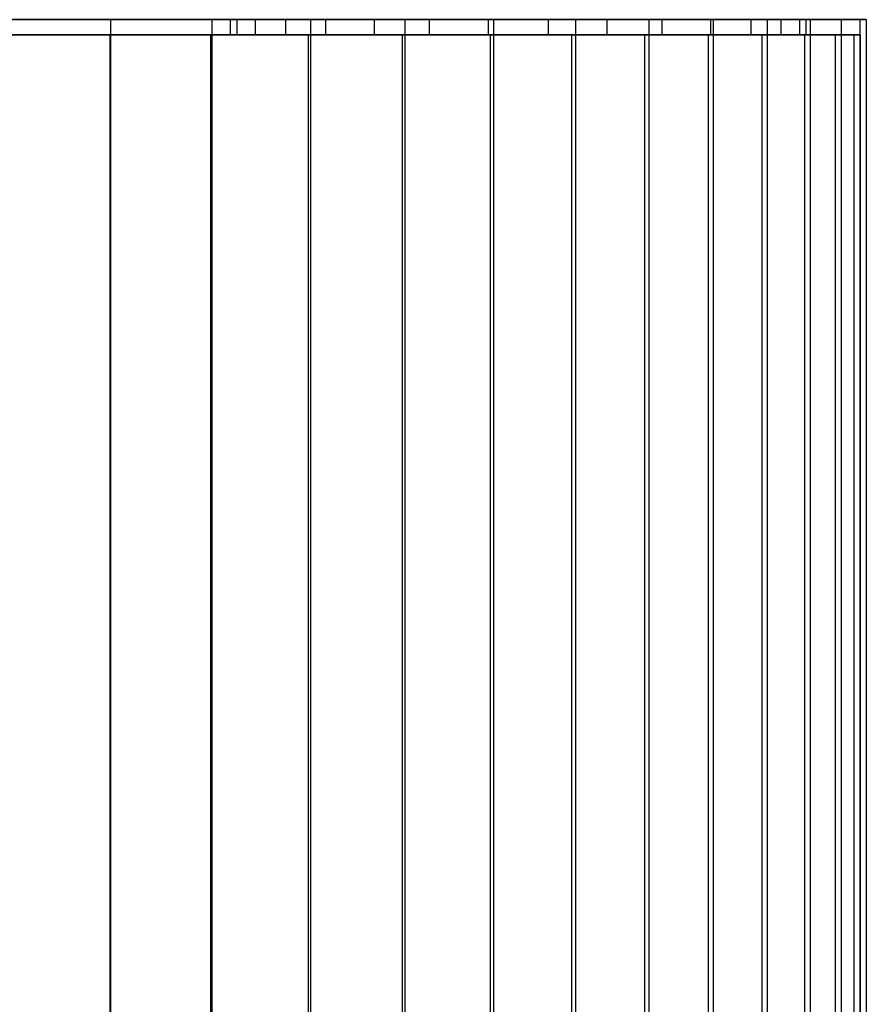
# Model space of a CAD drawing. Extents: x 0.01 to 2.77, y 0.07 to 2.63.
# Tile 39 of 39: x 1.37 to 2.47, y 1.35 to 2.63. Entities that reach past the tile are written whole.
import ezdxf

# ---------------------------------------------------------------- set-up
doc = ezdxf.new("R2010")
doc.units = 0
doc.header["$MEASUREMENT"] = 0
doc.layers.get('0').update_dxf_attribs({"color": 13, "linetype": 'CONTINUOUS'})

# ---------------------------------------------------------------- blocks, each defined once
blk = doc.blocks.new('AVA_LED_PM_STL')
at = {"color": 0}
for p, q in [((1.3584, 2.6269, 0.3096), (1.4916, 2.6269, 0.3137)), ((1.4916, 2.6269, 2.4698), (1.3584, 2.6269, 2.4739)), ((1.3584, 2.6269, 0.3096), (1.4916, 2.6269, 0.3137)), ((1.4916, 2.6269, 2.4698), (1.3584, 2.6269, 2.4739)), ((1.4916, 2.6269, 0.3137), (1.4916, 0.2253, 0.3137)), ((1.4916, 2.6269, 0.3137), (1.6234, 2.6269, 0.3341)), ((1.4916, 2.6269, 0.3137), (1.4916, 0.2253, 0.3137)), ((1.6234, 2.6269, 2.4493), (1.4916, 2.6269, 2.4698)), ((1.4916, 2.6269, 2.4698), (1.4916, 0.2253, 2.4698)), ((1.4916, 2.6269, 2.4698), (1.4916, 0.2253, 2.4698)), ((1.4916, 2.6269, 0.3137), (1.6234, 2.6269, 0.3341)), ((1.6234, 2.6269, 2.4493), (1.4916, 2.6269, 2.4698)), ((1.6234, 2.6269, 0.3341), (1.6234, 0.2253, 0.3341)), ((1.6234, 2.6269, 0.3341), (1.7516, 2.6269, 0.3706)), ((1.6234, 2.6269, 0.3341), (1.6234, 0.2253, 0.3341)), ((1.7516, 2.6269, 2.4129), (1.6234, 2.6269, 2.4493)), ((1.6234, 2.6269, 2.4493), (1.6234, 0.2253, 2.4493)), ((1.6234, 2.6269, 2.4493), (1.6234, 0.2253, 2.4493)), ((1.6234, 2.6269, 0.3341), (1.7516, 2.6269, 0.3706)), ((1.7516, 2.6269, 2.4129), (1.6234, 2.6269, 2.4493)), ((1.6476, 2.6072, 1.3917), (1.6476, 2.6269, 1.3917)), ((1.6476, 2.6269, 1.3917), (1.6558, 2.6269, 1.4695)), ((1.6558, 2.6269, 1.314), (1.6476, 2.6269, 1.3917)), ((1.6476, 2.6072, 1.3917), (1.6476, 2.6269, 1.3917)), ((1.6476, 2.6269, 1.3917), (1.6558, 2.6269, 1.4695)), ((1.6558, 2.6269, 1.314), (1.6476, 2.6269, 1.3917)), ((1.6558, 2.6269, 1.4695), (1.6558, 2.6072, 1.4695)), ((1.6558, 2.6269, 1.4695), (1.6558, 2.6072, 1.4695)), ((1.6558, 2.6269, 1.4695), (1.68, 2.6269, 1.5439)), ((1.68, 2.6269, 1.2396), (1.6558, 2.6269, 1.314)), ((1.6558, 2.6269, 1.314), (1.6558, 2.6072, 1.314)), ((1.6558, 2.6269, 1.314), (1.6558, 2.6072, 1.314)), ((1.6558, 2.6269, 1.4695), (1.68, 2.6269, 1.5439)), ((1.68, 2.6269, 1.2396), (1.6558, 2.6269, 1.314)), ((1.68, 2.6269, 1.5439), (1.68, 2.6072, 1.5439)), ((1.68, 2.6269, 1.5439), (1.68, 2.6072, 1.5439)), ((1.68, 2.6269, 1.5439), (1.7191, 2.6269, 1.6116)), ((1.7191, 2.6269, 1.1719), (1.68, 2.6269, 1.2396)), ((1.68, 2.6269, 1.2396), (1.68, 2.6072, 1.2396)), ((1.68, 2.6269, 1.2396), (1.68, 2.6072, 1.2396)), ((1.68, 2.6269, 1.5439), (1.7191, 2.6269, 1.6116)), ((1.7191, 2.6269, 1.1719), (1.68, 2.6269, 1.2396)), ((1.7191, 2.6269, 1.6116), (1.7191, 2.6072, 1.6116)), ((1.7191, 2.6269, 1.6116), (1.7191, 2.6072, 1.6116)), ((1.7191, 2.6269, 1.6116), (1.7714, 2.6269, 1.6697)), ((1.7714, 2.6269, 1.1138), (1.7191, 2.6269, 1.1719)), ((1.7191, 2.6269, 1.1719), (1.7191, 2.6072, 1.1719)), ((1.7191, 2.6269, 1.1719), (1.7191, 2.6072, 1.1719)), ((1.7191, 2.6269, 1.6116), (1.7714, 2.6269, 1.6697)), ((1.7714, 2.6269, 1.1138), (1.7191, 2.6269, 1.1719)), ((1.7516, 2.6269, 0.3706), (1.7516, 0.2253, 0.3706)), ((1.7516, 2.6269, 0.3706), (1.8743, 2.6269, 0.4226)), ((1.7516, 2.6269, 0.3706), (1.7516, 0.2253, 0.3706)), ((1.8743, 2.6269, 2.3609), (1.7516, 2.6269, 2.4129)), ((1.7516, 2.6269, 2.4129), (1.7516, 0.2253, 2.4129)), ((1.7516, 2.6269, 2.4129), (1.7516, 0.2253, 2.4129)), ((1.7516, 2.6269, 0.3706), (1.8743, 2.6269, 0.4226)), ((1.8743, 2.6269, 2.3609), (1.7516, 2.6269, 2.4129)), ((1.7714, 2.6269, 1.6697), (1.7714, 2.6072, 1.6697)), ((1.7714, 2.6269, 1.6697), (1.7714, 2.6072, 1.6697)), ((1.7714, 2.6269, 1.6697), (1.8346, 2.6269, 1.7156)), ((1.8346, 2.6269, 1.0678), (1.7714, 2.6269, 1.1138)), ((1.7714, 2.6269, 1.1138), (1.7714, 2.6072, 1.1138)), ((1.7714, 2.6269, 1.1138), (1.7714, 2.6072, 1.1138)), ((1.7714, 2.6269, 1.6697), (1.8346, 2.6269, 1.7156)), ((1.8346, 2.6269, 1.0678), (1.7714, 2.6269, 1.1138)), ((1.8346, 2.6269, 1.7156), (1.8346, 2.6072, 1.7156)), ((1.8346, 2.6269, 1.7156), (1.8346, 2.6072, 1.7156)), ((1.8346, 2.6269, 1.7156), (1.9061, 2.6269, 1.7474)), ((1.9061, 2.6269, 1.036), (1.8346, 2.6269, 1.0678)), ((1.8346, 2.6269, 1.0678), (1.8346, 2.6072, 1.0678)), ((1.8346, 2.6269, 1.0678), (1.8346, 2.6072, 1.0678)), ((1.9061, 2.6269, 1.036), (1.8346, 2.6269, 1.0678)), ((1.8346, 2.6269, 1.7156), (1.9061, 2.6269, 1.7474)), ((1.8743, 2.6269, 0.4226), (1.8743, 0.2253, 0.4226)), ((1.8743, 2.6269, 0.4226), (1.9898, 2.6269, 0.4892)), ((1.8743, 2.6269, 0.4226), (1.8743, 0.2253, 0.4226)), ((1.9898, 2.6269, 2.2943), (1.8743, 2.6269, 2.3609)), ((1.8743, 2.6269, 2.3609), (1.8743, 0.2253, 2.3609)), ((1.8743, 2.6269, 2.3609), (1.8743, 0.2253, 2.3609)), ((1.9898, 2.6269, 2.2943), (1.8743, 2.6269, 2.3609)), ((1.8743, 2.6269, 0.4226), (1.9898, 2.6269, 0.4892)), ((1.9061, 2.6269, 1.7474), (1.9061, 2.6072, 1.7474)), ((1.9061, 2.6269, 1.7474), (1.9061, 2.6072, 1.7474)), ((1.9061, 2.6269, 1.7474), (1.9826, 2.6269, 1.7637)), ((1.9826, 2.6269, 1.0198), (1.9061, 2.6269, 1.036)), ((1.9061, 2.6269, 1.036), (1.9061, 2.6072, 1.036)), ((1.9061, 2.6269, 1.036), (1.9061, 2.6072, 1.036)), ((1.9826, 2.6269, 1.0198), (1.9061, 2.6269, 1.036)), ((1.9061, 2.6269, 1.7474), (1.9826, 2.6269, 1.7637)), ((1.9826, 2.6269, 1.7637), (1.9826, 2.6072, 1.7637)), ((1.9826, 2.6269, 1.7637), (1.9826, 2.6072, 1.7637)), ((1.9826, 2.6269, 1.7637), (2.0607, 2.6269, 1.7637)), ((2.0607, 2.6269, 1.0198), (1.9826, 2.6269, 1.0198)), ((1.9826, 2.6269, 1.0198), (1.9826, 2.6072, 1.0198)), ((1.9826, 2.6269, 1.0198), (1.9826, 2.6072, 1.0198)), ((2.0607, 2.6269, 1.0198), (1.9826, 2.6269, 1.0198)), ((1.9826, 2.6269, 1.7637), (2.0607, 2.6269, 1.7637)), ((1.9898, 2.6269, 0.4892), (1.9898, 0.2253, 0.4892)), ((1.9898, 2.6269, 0.4892), (2.0961, 2.6269, 0.5695)), ((1.9898, 2.6269, 0.4892), (1.9898, 0.2253, 0.4892)), ((2.0961, 2.6269, 2.2139), (1.9898, 2.6269, 2.2943)), ((1.9898, 2.6269, 2.2943), (1.9898, 0.2253, 2.2943)), ((1.9898, 2.6269, 2.2943), (1.9898, 0.2253, 2.2943)), ((2.0961, 2.6269, 2.2139), (1.9898, 2.6269, 2.2943)), ((1.9898, 2.6269, 0.4892), (2.0961, 2.6269, 0.5695)), ((2.0607, 2.6269, 1.7637), (2.0607, 2.6072, 1.7637)), ((2.0607, 2.6269, 1.7637), (2.0607, 2.6072, 1.7637)), ((2.0607, 2.6269, 1.7637), (2.1372, 2.6269, 1.7474)), ((2.1372, 2.6269, 1.036), (2.0607, 2.6269, 1.0198)), ((2.0607, 2.6269, 1.0198), (2.0607, 2.6072, 1.0198)), ((2.0607, 2.6269, 1.0198), (2.0607, 2.6072, 1.0198)), ((2.1372, 2.6269, 1.036), (2.0607, 2.6269, 1.0198)), ((2.0607, 2.6269, 1.7637), (2.1372, 2.6269, 1.7474)), ((2.0961, 2.6269, 0.5695), (2.0961, 0.2253, 0.5695)), ((2.0961, 2.6269, 0.5695), (2.1918, 2.6269, 0.6623)), ((2.0961, 2.6269, 0.5695), (2.0961, 0.2253, 0.5695)), ((2.1918, 2.6269, 2.1211), (2.0961, 2.6269, 2.2139)), ((2.0961, 2.6269, 2.2139), (2.0961, 0.2253, 2.2139)), ((2.0961, 2.6269, 2.2139), (2.0961, 0.2253, 2.2139)), ((2.1918, 2.6269, 2.1211), (2.0961, 2.6269, 2.2139)), ((2.0961, 2.6269, 0.5695), (2.1918, 2.6269, 0.6623)), ((2.1372, 2.6269, 1.7474), (2.1372, 2.6072, 1.7474)), ((2.1372, 2.6269, 1.7474), (2.1372, 2.6072, 1.7474)), ((2.1372, 2.6269, 1.7474), (2.2087, 2.6269, 1.7156)), ((2.2087, 2.6269, 1.0678), (2.1372, 2.6269, 1.036)), ((2.1372, 2.6269, 1.036), (2.1372, 2.6072, 1.036)), ((2.1372, 2.6269, 1.036), (2.1372, 2.6072, 1.036)), ((2.2087, 2.6269, 1.0678), (2.1372, 2.6269, 1.036)), ((2.1372, 2.6269, 1.7474), (2.2087, 2.6269, 1.7156)), ((2.1918, 2.6269, 0.6623), (2.1918, 0.2253, 0.6623)), ((2.1918, 2.6269, 0.6623), (2.2754, 2.6269, 0.7662)), ((2.1918, 2.6269, 0.6623), (2.1918, 0.2253, 0.6623)), ((2.2754, 2.6269, 2.0173), (2.1918, 2.6269, 2.1211)), ((2.1918, 2.6269, 2.1211), (2.1918, 0.2253, 2.1211)), ((2.1918, 2.6269, 2.1211), (2.1918, 0.2253, 2.1211)), ((2.2754, 2.6269, 2.0173), (2.1918, 2.6269, 2.1211)), ((2.1918, 2.6269, 0.6623), (2.2754, 2.6269, 0.7662)), ((2.2087, 2.6269, 1.7156), (2.2087, 2.6072, 1.7156)), ((2.2087, 2.6269, 1.7156), (2.2087, 2.6072, 1.7156)), ((2.2087, 2.6269, 1.7156), (2.2719, 2.6269, 1.6697)), ((2.2719, 2.6269, 1.1138), (2.2087, 2.6269, 1.0678)), ((2.2087, 2.6269, 1.0678), (2.2087, 2.6072, 1.0678)), ((2.2087, 2.6269, 1.0678), (2.2087, 2.6072, 1.0678)), ((2.2719, 2.6269, 1.1138), (2.2087, 2.6269, 1.0678)), ((2.2087, 2.6269, 1.7156), (2.2719, 2.6269, 1.6697)), ((2.2719, 2.6269, 1.6697), (2.2719, 2.6072, 1.6697)), ((2.2719, 2.6269, 1.6697), (2.2719, 2.6072, 1.6697)), ((2.2719, 2.6269, 1.6697), (2.3242, 2.6269, 1.6116)), ((2.3242, 2.6269, 1.1719), (2.2719, 2.6269, 1.1138)), ((2.2719, 2.6269, 1.1138), (2.2719, 2.6072, 1.1138)), ((2.2719, 2.6269, 1.1138), (2.2719, 2.6072, 1.1138)), ((2.3242, 2.6269, 1.1719), (2.2719, 2.6269, 1.1138)), ((2.2719, 2.6269, 1.6697), (2.3242, 2.6269, 1.6116)), ((2.2754, 2.6269, 0.7662), (2.2754, 0.2253, 0.7662)), ((2.2754, 2.6269, 0.7662), (2.3456, 2.6269, 0.8795)), ((2.2754, 2.6269, 0.7662), (2.2754, 0.2253, 0.7662)), ((2.3456, 2.6269, 1.9039), (2.2754, 2.6269, 2.0173)), ((2.2754, 2.6269, 2.0173), (2.2754, 0.2253, 2.0173)), ((2.2754, 2.6269, 2.0173), (2.2754, 0.2253, 2.0173)), ((2.3456, 2.6269, 1.9039), (2.2754, 2.6269, 2.0173)), ((2.2754, 2.6269, 0.7662), (2.3456, 2.6269, 0.8795)), ((2.3242, 2.6269, 1.6116), (2.3242, 2.6072, 1.6116)), ((2.3242, 2.6269, 1.6116), (2.3242, 2.6072, 1.6116)), ((2.3242, 2.6269, 1.6116), (2.3633, 2.6269, 1.5439)), ((2.3633, 2.6269, 1.2396), (2.3242, 2.6269, 1.1719)), ((2.3242, 2.6269, 1.1719), (2.3242, 2.6072, 1.1719)), ((2.3242, 2.6269, 1.1719), (2.3242, 2.6072, 1.1719)), ((2.3633, 2.6269, 1.2396), (2.3242, 2.6269, 1.1719)), ((2.3242, 2.6269, 1.6116), (2.3633, 2.6269, 1.5439)), ((2.3456, 2.6269, 0.8795), (2.3456, 0.2253, 0.8795)), ((2.3456, 2.6269, 0.8795), (2.4013, 2.6269, 1.0006)), ((2.3456, 2.6269, 0.8795), (2.3456, 0.2253, 0.8795)), ((2.4013, 2.6269, 1.7828), (2.3456, 2.6269, 1.9039)), ((2.3456, 2.6269, 1.9039), (2.3456, 0.2253, 1.9039)), ((2.3456, 2.6269, 1.9039), (2.3456, 0.2253, 1.9039)), ((2.4013, 2.6269, 1.7828), (2.3456, 2.6269, 1.9039)), ((2.3456, 2.6269, 0.8795), (2.4013, 2.6269, 1.0006)), ((2.3633, 2.6269, 1.5439), (2.3633, 2.6072, 1.5439)), ((2.3633, 2.6269, 1.5439), (2.3633, 2.6072, 1.5439)), ((2.3633, 2.6269, 1.5439), (2.3875, 2.6269, 1.4695)), ((2.3875, 2.6269, 1.314), (2.3633, 2.6269, 1.2396)), ((2.3633, 2.6269, 1.2396), (2.3633, 2.6072, 1.2396)), ((2.3633, 2.6269, 1.2396), (2.3633, 2.6072, 1.2396)), ((2.3875, 2.6269, 1.314), (2.3633, 2.6269, 1.2396)), ((2.3633, 2.6269, 1.5439), (2.3875, 2.6269, 1.4695)), ((2.3875, 2.6269, 1.4695), (2.3875, 2.6072, 1.4695)), ((2.3875, 2.6269, 1.4695), (2.3875, 2.6072, 1.4695)), ((2.3875, 2.6269, 1.4695), (2.3957, 2.6269, 1.3917)), ((2.3957, 2.6269, 1.3917), (2.3875, 2.6269, 1.314)), ((2.3875, 2.6269, 1.314), (2.3875, 2.6072, 1.314)), ((2.3875, 2.6269, 1.314), (2.3875, 2.6072, 1.314)), ((2.3957, 2.6269, 1.3917), (2.3875, 2.6269, 1.314)), ((2.3875, 2.6269, 1.4695), (2.3957, 2.6269, 1.3917)), ((2.3957, 2.6269, 1.3917), (2.3957, 2.6072, 1.3917)), ((2.3957, 2.6269, 1.3917), (2.3957, 2.6072, 1.3917)), ((2.4013, 2.6269, 1.0006), (2.4013, 0.2253, 1.0006)), ((2.4013, 2.6269, 1.0006), (2.4417, 2.6269, 1.1277)), ((2.4013, 2.6269, 1.0006), (2.4013, 0.2253, 1.0006)), ((2.4417, 2.6269, 1.6558), (2.4013, 2.6269, 1.7828)), ((2.4013, 2.6269, 1.7828), (2.4013, 0.2253, 1.7828)), ((2.4013, 2.6269, 1.7828), (2.4013, 0.2253, 1.7828)), ((2.4417, 2.6269, 1.6558), (2.4013, 2.6269, 1.7828)), ((2.4013, 2.6269, 1.0006), (2.4417, 2.6269, 1.1277)), ((2.4417, 2.6269, 1.1277), (2.4417, 0.2253, 1.1277)), ((2.4417, 2.6269, 1.1277), (2.4662, 2.6269, 1.2587)), ((2.4417, 2.6269, 1.1277), (2.4417, 0.2253, 1.1277)), ((2.4662, 2.6269, 1.5248), (2.4417, 2.6269, 1.6558)), ((2.4417, 2.6269, 1.6558), (2.4417, 0.2253, 1.6558)), ((2.4417, 2.6269, 1.6558), (2.4417, 0.2253, 1.6558)), ((2.4662, 2.6269, 1.5248), (2.4417, 2.6269, 1.6558)), ((2.4417, 2.6269, 1.1277), (2.4662, 2.6269, 1.2587)), ((2.4662, 2.6269, 1.2587), (2.4662, 0.2253, 1.2587)), ((2.4662, 2.6269, 1.2587), (2.4744, 2.6269, 1.3917)), ((2.4662, 2.6269, 1.2587), (2.4662, 0.2253, 1.2587)), ((2.4744, 2.6269, 1.3917), (2.4662, 2.6269, 1.5248)), ((2.4662, 2.6269, 1.5248), (2.4662, 0.2253, 1.5248)), ((2.4662, 2.6269, 1.5248), (2.4662, 0.2253, 1.5248)), ((2.4744, 2.6269, 1.3917), (2.4662, 2.6269, 1.5248)), ((2.4662, 2.6269, 1.2587), (2.4744, 2.6269, 1.3917)), ((2.4744, 2.6269, 1.3917), (2.4744, 0.2253, 1.3917)), ((2.4744, 2.6269, 1.3917), (2.4744, 0.2253, 1.3917)), ((1.3586, 2.6072, 0.3174), (1.4909, 2.6072, 0.3215)), ((1.4909, 2.6072, 2.462), (1.3586, 2.6072, 2.466)), ((1.4909, 2.6072, 2.462), (1.3586, 2.6072, 2.466)), ((1.3586, 2.6072, 0.3174), (1.4909, 2.6072, 0.3215)), ((1.4909, 2.6072, 0.3215), (1.6217, 2.6072, 0.3418)), ((1.6217, 2.6072, 2.4417), (1.4909, 2.6072, 2.462)), ((1.4909, 2.6072, 2.462), (1.4909, 0.2174, 2.462)), ((1.4909, 2.6072, 2.462), (1.4909, 0.2174, 2.462)), ((1.6217, 2.6072, 2.4417), (1.4909, 2.6072, 2.462)), ((1.4909, 2.6072, 0.3215), (1.6217, 2.6072, 0.3418)), ((1.4909, 2.6072, 0.3215), (1.4909, 0.2174, 0.3215)), ((1.4909, 2.6072, 0.3215), (1.4909, 0.2174, 0.3215)), ((1.6217, 2.6072, 0.3418), (1.7489, 2.6072, 0.378)), ((1.7489, 2.6072, 2.4054), (1.6217, 2.6072, 2.4417)), ((1.6217, 2.6072, 2.4417), (1.6217, 0.2174, 2.4417)), ((1.6217, 2.6072, 2.4417), (1.6217, 0.2174, 2.4417)), ((1.7489, 2.6072, 2.4054), (1.6217, 2.6072, 2.4417)), ((1.6217, 2.6072, 0.3418), (1.7489, 2.6072, 0.378)), ((1.6217, 2.6072, 0.3418), (1.6217, 0.2174, 0.3418)), ((1.6217, 2.6072, 0.3418), (1.6217, 0.2174, 0.3418)), ((1.6558, 2.6072, 1.314), (1.6476, 2.6072, 1.3917)), ((1.6476, 2.6072, 1.3917), (1.6558, 2.6072, 1.4695)), ((1.6476, 2.6072, 1.3917), (1.6558, 2.6072, 1.4695)), ((1.6558, 2.6072, 1.314), (1.6476, 2.6072, 1.3917)), ((1.68, 2.6072, 1.2396), (1.6558, 2.6072, 1.314)), ((1.6558, 2.6072, 1.4695), (1.68, 2.6072, 1.5439)), ((1.6558, 2.6072, 1.4695), (1.68, 2.6072, 1.5439)), ((1.68, 2.6072, 1.2396), (1.6558, 2.6072, 1.314)), ((1.7191, 2.6072, 1.1719), (1.68, 2.6072, 1.2396)), ((1.68, 2.6072, 1.5439), (1.7191, 2.6072, 1.6116)), ((1.68, 2.6072, 1.5439), (1.7191, 2.6072, 1.6116)), ((1.7191, 2.6072, 1.1719), (1.68, 2.6072, 1.2396)), ((1.7191, 2.6072, 1.6116), (1.7714, 2.6072, 1.6697)), ((1.7714, 2.6072, 1.1138), (1.7191, 2.6072, 1.1719)), ((1.7191, 2.6072, 1.6116), (1.7714, 2.6072, 1.6697)), ((1.7714, 2.6072, 1.1138), (1.7191, 2.6072, 1.1719)), ((1.7489, 2.6072, 0.378), (1.8708, 2.6072, 0.4296)), ((1.8708, 2.6072, 2.3539), (1.7489, 2.6072, 2.4054)), ((1.7489, 2.6072, 2.4054), (1.7489, 0.2174, 2.4054)), ((1.7489, 2.6072, 2.4054), (1.7489, 0.2174, 2.4054)), ((1.8708, 2.6072, 2.3539), (1.7489, 2.6072, 2.4054)), ((1.7489, 2.6072, 0.378), (1.8708, 2.6072, 0.4296)), ((1.7489, 2.6072, 0.378), (1.7489, 0.2174, 0.378)), ((1.7489, 2.6072, 0.378), (1.7489, 0.2174, 0.378)), ((1.7714, 2.6072, 1.6697), (1.8346, 2.6072, 1.7156)), ((1.8346, 2.6072, 1.0678), (1.7714, 2.6072, 1.1138)), ((1.7714, 2.6072, 1.6697), (1.8346, 2.6072, 1.7156)), ((1.8346, 2.6072, 1.0678), (1.7714, 2.6072, 1.1138)), ((1.8346, 2.6072, 1.7156), (1.9061, 2.6072, 1.7474)), ((1.9061, 2.6072, 1.036), (1.8346, 2.6072, 1.0678)), ((1.8346, 2.6072, 1.7156), (1.9061, 2.6072, 1.7474)), ((1.9061, 2.6072, 1.036), (1.8346, 2.6072, 1.0678)), ((1.8708, 2.6072, 0.4296), (1.9854, 2.6072, 0.4958)), ((1.9854, 2.6072, 2.2877), (1.8708, 2.6072, 2.3539)), ((1.8708, 2.6072, 2.3539), (1.8708, 0.2174, 2.3539)), ((1.8708, 2.6072, 2.3539), (1.8708, 0.2174, 2.3539)), ((1.9854, 2.6072, 2.2877), (1.8708, 2.6072, 2.3539)), ((1.8708, 2.6072, 0.4296), (1.9854, 2.6072, 0.4958)), ((1.8708, 2.6072, 0.4296), (1.8708, 0.2174, 0.4296)), ((1.8708, 2.6072, 0.4296), (1.8708, 0.2174, 0.4296)), ((1.9061, 2.6072, 1.7474), (1.9826, 2.6072, 1.7637)), ((1.9826, 2.6072, 1.0198), (1.9061, 2.6072, 1.036)), ((1.9061, 2.6072, 1.7474), (1.9826, 2.6072, 1.7637)), ((1.9826, 2.6072, 1.0198), (1.9061, 2.6072, 1.036)), ((1.9826, 2.6072, 1.7637), (2.0607, 2.6072, 1.7637)), ((2.0607, 2.6072, 1.0198), (1.9826, 2.6072, 1.0198)), ((1.9826, 2.6072, 1.7637), (2.0607, 2.6072, 1.7637)), ((2.0607, 2.6072, 1.0198), (1.9826, 2.6072, 1.0198)), ((1.9854, 2.6072, 0.4958), (2.091, 2.6072, 0.5755)), ((2.091, 2.6072, 2.2079), (1.9854, 2.6072, 2.2877)), ((1.9854, 2.6072, 2.2877), (1.9854, 0.2174, 2.2877)), ((1.9854, 2.6072, 2.2877), (1.9854, 0.2174, 2.2877)), ((2.091, 2.6072, 2.2079), (1.9854, 2.6072, 2.2877)), ((1.9854, 2.6072, 0.4958), (2.091, 2.6072, 0.5755)), ((1.9854, 2.6072, 0.4958), (1.9854, 0.2174, 0.4958)), ((1.9854, 2.6072, 0.4958), (1.9854, 0.2174, 0.4958)), ((2.0607, 2.6072, 1.7637), (2.1372, 2.6072, 1.7474)), ((2.1372, 2.6072, 1.036), (2.0607, 2.6072, 1.0198)), ((2.0607, 2.6072, 1.7637), (2.1372, 2.6072, 1.7474)), ((2.1372, 2.6072, 1.036), (2.0607, 2.6072, 1.0198)), ((2.091, 2.6072, 0.5755), (2.186, 2.6072, 0.6676)), ((2.186, 2.6072, 2.1158), (2.091, 2.6072, 2.2079)), ((2.091, 2.6072, 2.2079), (2.091, 0.2174, 2.2079)), ((2.091, 2.6072, 2.2079), (2.091, 0.2174, 2.2079)), ((2.186, 2.6072, 2.1158), (2.091, 2.6072, 2.2079)), ((2.091, 2.6072, 0.5755), (2.186, 2.6072, 0.6676)), ((2.091, 2.6072, 0.5755), (2.091, 0.2174, 0.5755)), ((2.091, 2.6072, 0.5755), (2.091, 0.2174, 0.5755)), ((2.1372, 2.6072, 1.7474), (2.2087, 2.6072, 1.7156)), ((2.2087, 2.6072, 1.0678), (2.1372, 2.6072, 1.036)), ((2.1372, 2.6072, 1.7474), (2.2087, 2.6072, 1.7156)), ((2.2087, 2.6072, 1.0678), (2.1372, 2.6072, 1.036)), ((2.186, 2.6072, 0.6676), (2.269, 2.6072, 0.7707)), ((2.269, 2.6072, 2.0127), (2.186, 2.6072, 2.1158)), ((2.186, 2.6072, 2.1158), (2.186, 0.2174, 2.1158)), ((2.186, 2.6072, 2.1158), (2.186, 0.2174, 2.1158)), ((2.269, 2.6072, 2.0127), (2.186, 2.6072, 2.1158)), ((2.186, 2.6072, 0.6676), (2.269, 2.6072, 0.7707)), ((2.186, 2.6072, 0.6676), (2.186, 0.2174, 0.6676)), ((2.186, 2.6072, 0.6676), (2.186, 0.2174, 0.6676)), ((2.2087, 2.6072, 1.7156), (2.2719, 2.6072, 1.6697)), ((2.2719, 2.6072, 1.1138), (2.2087, 2.6072, 1.0678)), ((2.2087, 2.6072, 1.7156), (2.2719, 2.6072, 1.6697)), ((2.2719, 2.6072, 1.1138), (2.2087, 2.6072, 1.0678)), ((2.269, 2.6072, 0.7707), (2.3386, 2.6072, 0.8832)), ((2.3386, 2.6072, 1.9002), (2.269, 2.6072, 2.0127)), ((2.269, 2.6072, 2.0127), (2.269, 0.2174, 2.0127)), ((2.269, 2.6072, 2.0127), (2.269, 0.2174, 2.0127)), ((2.3386, 2.6072, 1.9002), (2.269, 2.6072, 2.0127)), ((2.269, 2.6072, 0.7707), (2.3386, 2.6072, 0.8832)), ((2.269, 2.6072, 0.7707), (2.269, 0.2174, 0.7707)), ((2.269, 2.6072, 0.7707), (2.269, 0.2174, 0.7707)), ((2.2719, 2.6072, 1.6697), (2.3242, 2.6072, 1.6116)), ((2.3242, 2.6072, 1.1719), (2.2719, 2.6072, 1.1138)), ((2.2719, 2.6072, 1.6697), (2.3242, 2.6072, 1.6116)), ((2.3242, 2.6072, 1.1719), (2.2719, 2.6072, 1.1138)), ((2.3242, 2.6072, 1.6116), (2.3633, 2.6072, 1.5439)), ((2.3633, 2.6072, 1.2396), (2.3242, 2.6072, 1.1719)), ((2.3242, 2.6072, 1.6116), (2.3633, 2.6072, 1.5439)), ((2.3633, 2.6072, 1.2396), (2.3242, 2.6072, 1.1719)), ((2.3386, 2.6072, 0.8832), (2.394, 2.6072, 1.0035)), ((2.394, 2.6072, 1.78), (2.3386, 2.6072, 1.9002)), ((2.3386, 2.6072, 1.9002), (2.3386, 0.2174, 1.9002)), ((2.3386, 2.6072, 1.9002), (2.3386, 0.2174, 1.9002)), ((2.394, 2.6072, 1.78), (2.3386, 2.6072, 1.9002)), ((2.3386, 2.6072, 0.8832), (2.394, 2.6072, 1.0035)), ((2.3386, 2.6072, 0.8832), (2.3386, 0.2174, 0.8832)), ((2.3386, 2.6072, 0.8832), (2.3386, 0.2174, 0.8832)), ((2.3633, 2.6072, 1.5439), (2.3875, 2.6072, 1.4695)), ((2.3875, 2.6072, 1.314), (2.3633, 2.6072, 1.2396)), ((2.3633, 2.6072, 1.5439), (2.3875, 2.6072, 1.4695)), ((2.3875, 2.6072, 1.314), (2.3633, 2.6072, 1.2396)), ((2.3875, 2.6072, 1.4695), (2.3957, 2.6072, 1.3917)), ((2.3957, 2.6072, 1.3917), (2.3875, 2.6072, 1.314)), ((2.3875, 2.6072, 1.4695), (2.3957, 2.6072, 1.3917)), ((2.3957, 2.6072, 1.3917), (2.3875, 2.6072, 1.314)), ((2.394, 2.6072, 1.0035), (2.4341, 2.6072, 1.1296)), ((2.4341, 2.6072, 1.6539), (2.394, 2.6072, 1.78)), ((2.394, 2.6072, 1.78), (2.394, 0.2174, 1.78)), ((2.394, 2.6072, 1.78), (2.394, 0.2174, 1.78)), ((2.4341, 2.6072, 1.6539), (2.394, 2.6072, 1.78)), ((2.394, 2.6072, 1.0035), (2.4341, 2.6072, 1.1296)), ((2.394, 2.6072, 1.0035), (2.394, 0.2174, 1.0035)), ((2.394, 2.6072, 1.0035), (2.394, 0.2174, 1.0035)), ((2.4341, 2.6072, 1.1296), (2.4584, 2.6072, 1.2597)), ((2.4584, 2.6072, 1.5238), (2.4341, 2.6072, 1.6539)), ((2.4341, 2.6072, 1.6539), (2.4341, 0.2174, 1.6539)), ((2.4341, 2.6072, 1.6539), (2.4341, 0.2174, 1.6539)), ((2.4584, 2.6072, 1.5238), (2.4341, 2.6072, 1.6539)), ((2.4341, 2.6072, 1.1296), (2.4584, 2.6072, 1.2597)), ((2.4341, 2.6072, 1.1296), (2.4341, 0.2174, 1.1296)), ((2.4341, 2.6072, 1.1296), (2.4341, 0.2174, 1.1296)), ((2.4584, 2.6072, 1.2597), (2.4665, 2.6072, 1.3917)), ((2.4665, 2.6072, 1.3917), (2.4584, 2.6072, 1.5238)), ((2.4584, 2.6072, 1.5238), (2.4584, 0.2174, 1.5238)), ((2.4584, 2.6072, 1.5238), (2.4584, 0.2174, 1.5238)), ((2.4665, 2.6072, 1.3917), (2.4584, 2.6072, 1.5238)), ((2.4584, 2.6072, 1.2597), (2.4665, 2.6072, 1.3917)), ((2.4584, 2.6072, 1.2597), (2.4584, 0.2174, 1.2597)), ((2.4584, 2.6072, 1.2597), (2.4584, 0.2174, 1.2597)), ((2.4665, 2.6072, 1.3917), (2.4665, 0.2174, 1.3917)), ((2.4665, 2.6072, 1.3917), (2.4665, 0.2174, 1.3917))]:
    blk.add_line(p, q, dxfattribs=at)

msp = doc.modelspace()

# ---------------------------------------------------------------- block references
at = {"color": 250}
msp.add_blockref('AVA_LED_PM_STL', (0, 0), dxfattribs=at)

doc.saveas('drawing.dxf')
